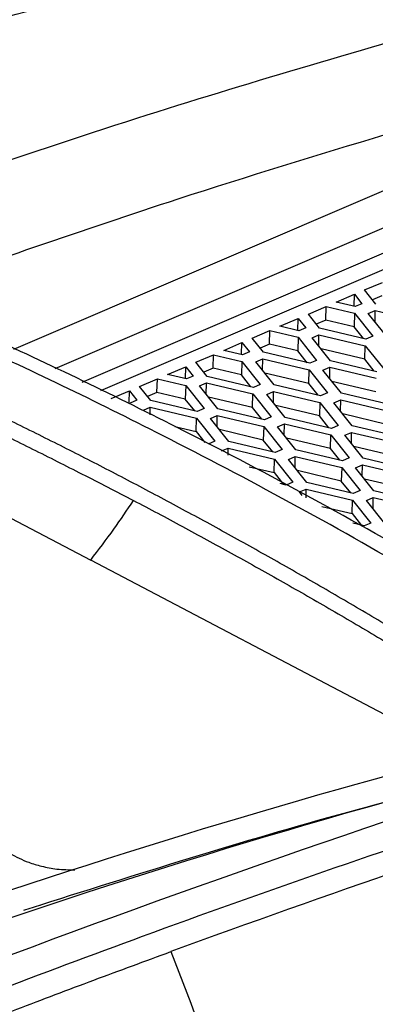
# Model space of a CAD drawing. Header units: millimetres. Extents: x -945 to 1227, y -951 to 1232.
# Tile 61 of 171: x 1052 to 1071, y -536 to -484. Entities that reach past the tile are written whole.
import ezdxf

# ---------------------------------------------------------------- set-up
doc = ezdxf.new("R2010")
doc.units = ezdxf.units.MM

msp = doc.modelspace()

# ---------------------------------------------------------------- linework, layer by layer
at = {"color": 250, "linetype": 'Continuous', "lineweight": 25}
for p, q in [((1051.694, -501.573), (1081.933, -488.6)), ((1082.768, -490.186), (1053.831, -502.601))]:
    msp.add_line(p, q, dxfattribs=at)
at = {"color": 7, "linetype": 'Continuous', "lineweight": 25}
for p, q in [((1055.255, -503.286), (1081.923, -491.845)), ((1081.91, -492.724), (1056.216, -503.748)), ((1070.011, -498.477), (1070.938, -498.079)), ((1070.597, -499.212), (1070.011, -498.477)), ((1068.53, -499.113), (1069.482, -498.704)), ((1069.463, -499.334), (1069.482, -498.704)), ((1069.482, -498.704), (1069.872, -499.193)), ((1070.917, -498.788), (1070.426, -498.998)), ((1067.074, -499.737), (1068.001, -499.339)), ((1067.98, -500.048), (1068.001, -499.339)), ((1068.001, -499.339), (1069.48, -499.69)), ((1069.514, -499.346), (1068.53, -499.113)), ((1069.872, -499.193), (1069.514, -499.346)), ((1065.593, -500.373), (1066.545, -499.964)), ((1066.527, -500.594), (1066.545, -499.964)), ((1066.545, -499.964), (1066.935, -500.453)), ((1067.66, -500.472), (1067.074, -499.737)), ((1067.98, -500.048), (1067.49, -500.258)), ((1069.459, -500.399), (1067.98, -500.048)), ((1069.48, -499.69), (1069.459, -500.399)), ((1069.48, -499.69), (1070.44, -500.893)), ((1070.205, -499.709), (1070.563, -499.556)), ((1071.165, -500.912), (1070.205, -499.709)), ((1070.557, -500.15), (1070.563, -499.556)), ((1070.563, -499.556), (1072.985, -500.131)), ((1066.577, -500.606), (1065.593, -500.373)), ((1066.935, -500.453), (1066.577, -500.606)), ((1070.082, -501.046), (1067.66, -500.472)), ((1069.951, -501.015), (1069.459, -500.399)), ((1064.137, -500.997), (1065.064, -500.599)), ((1064.723, -501.732), (1064.137, -500.997)), ((1065.043, -501.308), (1065.064, -500.599)), ((1065.064, -500.599), (1066.543, -500.95)), ((1066.543, -500.95), (1066.523, -501.659)), ((1066.543, -500.95), (1067.503, -502.153)), ((1067.269, -500.969), (1067.626, -500.816)), ((1068.228, -502.172), (1067.269, -500.969)), ((1067.62, -501.41), (1067.626, -500.816)), ((1067.626, -500.816), (1070.048, -501.391)), ((1070.44, -500.893), (1070.082, -501.046)), ((1062.656, -501.633), (1063.608, -501.224)), ((1063.59, -501.854), (1063.608, -501.224)), ((1063.608, -501.224), (1063.998, -501.712)), ((1065.043, -501.308), (1064.553, -501.518)), ((1066.523, -501.659), (1065.043, -501.308)), ((1070.027, -502.099), (1067.736, -501.555)), ((1070.027, -502.099), (1070.048, -501.391)), ((1070.048, -501.391), (1071.008, -502.593)), ((1035.69, -502.072), (1055.708, -512.592)), ((1061.2, -502.257), (1062.127, -501.859)), ((1062.106, -502.568), (1062.127, -501.859)), ((1062.127, -501.859), (1063.607, -502.21)), ((1063.64, -501.866), (1062.656, -501.633)), ((1063.998, -501.712), (1063.64, -501.866)), ((1064.332, -502.229), (1064.689, -502.076)), ((1064.683, -502.67), (1064.689, -502.076)), ((1064.689, -502.076), (1067.112, -502.651)), ((1067.145, -502.306), (1064.723, -501.732)), ((1067.014, -502.275), (1066.523, -501.659)), ((1070.519, -502.715), (1070.027, -502.099)), ((1059.719, -502.893), (1060.671, -502.484)), ((1060.653, -503.114), (1060.671, -502.484)), ((1060.671, -502.484), (1061.061, -502.972)), ((1061.786, -502.992), (1061.2, -502.257)), ((1062.106, -502.568), (1061.616, -502.778)), ((1063.586, -502.919), (1062.106, -502.568)), ((1063.607, -502.21), (1063.586, -502.919)), ((1063.607, -502.21), (1064.566, -503.413)), ((1065.291, -503.432), (1064.332, -502.229)), ((1067.503, -502.153), (1067.145, -502.306)), ((1067.836, -502.67), (1068.194, -502.516)), ((1068.188, -503.11), (1068.194, -502.516)), ((1068.194, -502.516), (1070.616, -503.091)), ((1070.65, -502.746), (1068.228, -502.172)), ((1058.263, -503.517), (1059.19, -503.119)), ((1059.17, -503.828), (1059.19, -503.119)), ((1059.19, -503.119), (1060.67, -503.47)), ((1060.703, -503.126), (1059.719, -502.893)), ((1061.061, -502.972), (1060.703, -503.126)), ((1064.208, -503.566), (1061.786, -502.992)), ((1064.078, -503.535), (1063.586, -502.919)), ((1067.091, -503.359), (1064.799, -502.815)), ((1067.091, -503.359), (1067.112, -502.651)), ((1067.112, -502.651), (1068.071, -503.853)), ((1068.796, -503.872), (1067.836, -502.67)), ((1058.849, -504.252), (1058.263, -503.517)), ((1060.67, -503.47), (1060.649, -504.179)), ((1060.67, -503.47), (1061.629, -504.673)), ((1061.395, -503.489), (1061.753, -503.336)), ((1062.354, -504.692), (1061.395, -503.489)), ((1061.746, -503.93), (1061.753, -503.336)), ((1061.753, -503.336), (1064.175, -503.911)), ((1064.566, -503.413), (1064.208, -503.566)), ((1067.713, -504.006), (1065.291, -503.432)), ((1067.582, -503.975), (1067.091, -503.359)), ((1070.595, -503.799), (1068.304, -503.255)), ((1056.782, -504.153), (1057.735, -503.744)), ((1057.716, -504.374), (1057.735, -503.744)), ((1057.735, -503.744), (1058.124, -504.232)), ((1059.17, -503.828), (1058.679, -504.038)), ((1060.649, -504.179), (1059.17, -503.828)), ((1064.154, -504.619), (1061.862, -504.075)), ((1064.154, -504.619), (1064.175, -503.911)), ((1064.175, -503.911), (1065.134, -505.113)), ((1064.9, -503.93), (1065.257, -503.776)), ((1065.859, -505.132), (1064.9, -503.93)), ((1065.251, -504.37), (1065.257, -503.776)), ((1065.257, -503.776), (1067.679, -504.351)), ((1068.071, -503.853), (1067.713, -504.006)), ((1071.218, -504.447), (1068.796, -503.872)), ((1058.124, -504.232), (1057.766, -504.386)), ((1058.458, -504.749), (1058.816, -504.596)), ((1058.812, -504.995), (1058.816, -504.596)), ((1058.816, -504.596), (1061.238, -505.171)), ((1061.271, -504.826), (1058.849, -504.252)), ((1061.141, -504.795), (1060.649, -504.179)), ((1061.629, -504.673), (1061.271, -504.826)), ((1064.646, -505.235), (1064.154, -504.619)), ((1067.658, -505.059), (1065.367, -504.515)), ((1067.679, -504.351), (1067.658, -505.059)), ((1067.679, -504.351), (1068.639, -505.553)), ((1068.404, -504.37), (1068.762, -504.216)), ((1069.364, -505.572), (1068.404, -504.37)), ((1068.756, -504.811), (1068.762, -504.216)), ((1068.762, -504.216), (1071.184, -504.791)), ((1061.217, -505.879), (1061.238, -505.171)), ((1061.238, -505.171), (1062.197, -506.373)), ((1061.963, -505.19), (1062.32, -505.036)), ((1062.922, -506.392), (1061.963, -505.19)), ((1062.314, -505.63), (1062.32, -505.036)), ((1062.32, -505.036), (1064.743, -505.611)), ((1064.776, -505.266), (1062.354, -504.692)), ((1065.134, -505.113), (1064.776, -505.266)), ((1068.281, -505.707), (1065.859, -505.132)), ((1068.15, -505.676), (1067.658, -505.059)), ((1071.163, -505.499), (1068.872, -504.956)), ((1060.097, -505.613), (1061.217, -505.879)), ((1064.743, -505.611), (1064.722, -506.319)), ((1064.743, -505.611), (1065.702, -506.813)), ((1065.468, -505.63), (1065.825, -505.476)), ((1066.427, -506.832), (1065.468, -505.63)), ((1065.819, -506.071), (1065.825, -505.476)), ((1065.825, -505.476), (1068.247, -506.051)), ((1068.639, -505.553), (1068.281, -505.707)), ((1071.786, -506.147), (1069.364, -505.572)), ((1061.217, -505.879), (1061.664, -506.439)), ((1064.722, -506.319), (1062.43, -505.775)), ((1068.226, -506.759), (1065.935, -506.216)), ((1068.226, -506.759), (1068.247, -506.051)), ((1068.247, -506.051), (1069.207, -507.253)), ((1068.972, -506.07), (1069.33, -505.917)), ((1069.932, -507.272), (1068.972, -506.07)), ((1069.324, -506.511), (1069.33, -505.917)), ((1069.33, -505.917), (1071.752, -506.491)), ((1062.197, -506.373), (1061.839, -506.526)), ((1062.531, -506.89), (1062.888, -506.736)), ((1062.885, -507.107), (1062.888, -506.736)), ((1062.888, -506.736), (1065.311, -507.311)), ((1065.344, -506.967), (1062.922, -506.392)), ((1065.213, -506.936), (1064.722, -506.319)), ((1071.731, -507.2), (1069.44, -506.656)), ((1065.702, -506.813), (1065.344, -506.967)), ((1066.035, -507.33), (1066.393, -507.177)), ((1066.387, -507.771), (1066.393, -507.177)), ((1066.393, -507.177), (1068.815, -507.751)), ((1068.849, -507.407), (1066.427, -506.832)), ((1068.718, -507.376), (1068.226, -506.759)), ((1069.207, -507.253), (1068.849, -507.407)), ((1063.99, -507.711), (1065.29, -508.019)), ((1065.29, -508.019), (1065.311, -507.311)), ((1065.311, -507.311), (1066.27, -508.513)), ((1066.995, -508.532), (1066.035, -507.33)), ((1068.815, -507.751), (1068.794, -508.46)), ((1068.815, -507.751), (1069.775, -508.954)), ((1069.54, -507.77), (1069.898, -507.617)), ((1070.5, -508.973), (1069.54, -507.77)), ((1069.892, -508.211), (1069.898, -507.617)), ((1069.898, -507.617), (1072.32, -508.191)), ((1072.354, -507.847), (1069.932, -507.272)), ((1065.29, -508.019), (1065.781, -508.636)), ((1068.794, -508.46), (1066.503, -507.916)), ((1065.912, -508.667), (1065.606, -508.594)), ((1066.27, -508.513), (1065.912, -508.667)), ((1069.417, -509.107), (1066.995, -508.532)), ((1069.286, -509.076), (1068.794, -508.46)), ((1072.299, -508.9), (1070.008, -508.356)), ((1066.604, -509.03), (1066.961, -508.877)), ((1066.758, -509.224), (1066.604, -509.03)), ((1066.957, -509.333), (1066.961, -508.877)), ((1066.961, -508.877), (1069.383, -509.451)), ((1069.775, -508.954), (1069.417, -509.107)), ((1070.108, -509.47), (1070.466, -509.317)), ((1070.46, -509.911), (1070.466, -509.317)), ((1070.466, -509.317), (1072.888, -509.892)), ((1072.922, -509.547), (1070.5, -508.973)), ((1067.785, -509.786), (1069.362, -510.16)), ((1069.362, -510.16), (1069.383, -509.451)), ((1069.383, -509.451), (1070.343, -510.654)), ((1071.067, -510.673), (1070.108, -509.47)), ((1069.362, -510.16), (1069.854, -510.776)), ((1069.985, -510.807), (1069.401, -510.669)), ((1070.343, -510.654), (1069.985, -510.807)), ((1075.067, -522.767), (1055.708, -512.592)), ((1053.123, -530.631), (1053.089, -530.613))]:
    msp.add_line(p, q, dxfattribs=at)
for points in [[(1080.477, -474.652), (1052.262, -480.234), (1023.633, -488.332), (994.865, -498.869)], [(1071.577, -477.603), (1046.735, -483.04), (1021.601, -490.408), (996.359, -499.654)], [(1056.919, -510.969), (1057.269, -510.479), (1057.609, -509.98), (1057.941, -509.472)], [(1055.708, -512.592), (1056.122, -512.063), (1056.526, -511.522), (1056.919, -510.969)], [(1072.564, -523.486), (1061.889, -526.375), (1051.15, -529.809), (1040.385, -533.713)], [(1040.902, -535.005), (1052.051, -530.927), (1063.173, -527.352), (1074.227, -524.36)], [(1053.089, -530.613), (1052.792, -530.71), (1052.495, -530.808), (1052.199, -530.907)], [(1059.895, -533.046), (1062.138, -538.787), (1064.166, -544.507), (1065.972, -550.18)]]:
    msp.add_open_spline(points, degree=3, dxfattribs=at)
for points, knots in [([(996.359, -499.838), (1002.646, -497.537), (1008.924, -495.353), (1021.461, -491.22), (1027.722, -489.27), (1046.465, -483.775), (1058.91, -480.585), (1071.286, -477.872)], [0, 0, 0, 0, 0.25, 0.25, 0.5, 0.5, 1, 1, 1, 1]), ([(934.731, -528.016), (957.926, -516.708), (981.163, -506.922), (1027.433, -490.518), (1050.465, -483.899), (1073.251, -478.905)], [0, 0, 0, 0, 0.5, 0.5, 1, 1, 1, 1]), ([(1039.612, -495.788), (1045.787, -493.626), (1057.669, -489.466), (1069.487, -486.038), (1075.163, -484.392)], [0, 0, 0, 0, 0.51967, 1, 1, 1, 1]), ([(1081.973, -487.187), (1074.745, -489.28), (1062.579, -492.802), (1050.348, -497.077), (1045.384, -498.812)], [0, 0, 0, 0, 0.594142, 1, 1, 1, 1]), ([(1085.298, -520.203), (1081.5, -517.789), (1073.276, -512.563), (1061.511, -506.214), (1050.068, -500.661), (1043.092, -497.799), (1039.604, -496.368)], [0, 0, 0, 0, 0.250137, 0.541741, 0.77087, 1, 1, 1, 1]), ([(1057.953, -508.582), (1057.528, -508.359), (1056.679, -507.914), (1055.405, -507.258), (1054.13, -506.61), (1052.857, -505.971), (1051.583, -505.341), (1050.309, -504.719), (1049.035, -504.107), (1047.762, -503.503), (1046.489, -502.908), (1045.216, -502.321), (1043.943, -501.744), (1042.67, -501.175), (1041.398, -500.615), (1040.125, -500.064), (1038.853, -499.521), (1038.005, -499.166), (1037.581, -498.989)], [0, 0, 0, 0, 0.06253, 0.125047, 0.187554, 0.250053, 0.312545, 0.375032, 0.437516, 0.499998, 0.56248, 0.624964, 0.687451, 0.749943, 0.812443, 0.874951, 0.937469, 1, 1, 1, 1]), ([(1037.569, -499.882), (1038.595, -500.318), (1040.291, -501.038), (1042.542, -502.011), (1044.333, -502.815), (1046.03, -503.592), (1047.977, -504.503), (1050.191, -505.566), (1052.694, -506.797), (1055.288, -508.102), (1057.046, -509.01), (1057.941, -509.472)], [0, 0, 0, 0, 0.151355, 0.24999, 0.331806, 0.415131, 0.499972, 0.618346, 0.741135, 0.86835, 1, 1, 1, 1]), ([(1157.204, -506.657), (1155.205, -506.996), (1153.202, -507.358), (1149.193, -508.105), (1143.173, -509.263), (1129.088, -512.232), (1100.769, -519.232), (1076.281, -527.043), (1059.895, -533.046)], [0, 0, 0, 0, 0.0625, 0.0625, 0.125, 0.25, 0.5, 1, 1, 1, 1]), ([(1078.336, -520.412), (1077.913, -520.144), (1077.065, -519.607), (1075.794, -518.813), (1074.522, -518.026), (1073.25, -517.248), (1071.978, -516.479), (1070.705, -515.718), (1069.431, -514.966), (1068.158, -514.223), (1066.884, -513.487), (1065.609, -512.761), (1064.334, -512.043), (1063.059, -511.333), (1061.783, -510.632), (1060.507, -509.94), (1059.23, -509.255), (1058.379, -508.806), (1057.953, -508.582)], [0, 0, 0, 0, 0.06253, 0.125048, 0.187555, 0.250054, 0.312547, 0.375034, 0.437517, 0.499999, 0.562481, 0.624965, 0.687452, 0.749944, 0.812444, 0.874951, 0.93747, 1, 1, 1, 1]), ([(1131.358, -509.443), (1108.574, -514.436), (1085.545, -521.054), (1039.281, -537.456), (1016.046, -547.239), (992.854, -558.546)], [0, 0, 0, 0, 0.5, 0.5, 1, 1, 1, 1]), ([(1057.941, -509.472), (1058.366, -509.696), (1059.218, -510.145), (1060.494, -510.83), (1061.77, -511.522), (1063.046, -512.223), (1064.321, -512.933), (1065.596, -513.651), (1066.871, -514.378), (1068.145, -515.114), (1069.419, -515.857), (1070.692, -516.61), (1071.965, -517.371), (1073.237, -518.141), (1074.51, -518.919), (1075.781, -519.706), (1077.053, -520.5), (1077.9, -521.037), (1078.324, -521.306)], [0, 0, 0, 0, 0.0625257, 0.12504, 0.1875444, 0.2500408, 0.3125308, 0.3750163, 0.4374989, 0.4999804, 0.5624625, 0.624947, 0.6874355, 0.7499298, 0.8124317, 0.8749429, 0.9374651, 1, 1, 1, 1]), ([(1133.62, -510.21), (1127.408, -511.569), (1121.181, -513.049), (1108.695, -516.247), (1102.435, -517.967), (1083.618, -523.483), (1071.025, -527.637), (1058.402, -532.261)], [0, 0, 0, 0, 0.25, 0.25, 0.5, 0.5, 1, 1, 1, 1]), ([(1083.845, -522.135), (1079.113, -523.237), (1068.914, -525.614), (1058.611, -528.868), (1053.089, -530.613)], [0, 0, 0, 0, 0.463928, 1, 1, 1, 1]), ([(1051.506, -527.925), (1051.812, -528.088), (1052.301, -528.349), (1053.165, -528.598), (1053.992, -528.766), (1054.569, -528.77), (1054.884, -528.772)], [0, 0, 0, 0, 0.327917, 0.523335, 0.74033, 1, 1, 1, 1]), ([(1058.402, -532.261), (1053.125, -534.194), (1047.844, -536.208), (1037.276, -540.4), (1031.988, -542.578), (1016.123, -549.351), (1005.541, -554.189), (994.967, -559.344)], [0, 0, 0, 0, 0.25, 0.25, 0.5, 0.5, 1, 1, 1, 1]), ([(974.232, -564.041), (975.317, -563.875), (977.507, -563.539), (980.822, -563.042), (984.195, -562.544), (987.579, -562.055), (990.117, -561.695), (991.65, -561.481), (992.206, -561.402), (993.022, -561.265), (994.212, -560.996), (995.423, -560.59), (996.16, -560.274), (996.49, -560.114), (996.7, -560.012), (997.051, -559.841), (997.561, -559.593), (998.191, -559.288), (998.821, -558.983), (1000.92, -557.97), (1007.849, -554.666), (1015.914, -550.974), (1023.642, -547.578), (1027.673, -545.837), (1031.704, -544.128), (1035.735, -542.449), (1039.764, -540.803), (1043.793, -539.187), (1047.821, -537.603), (1051.847, -536.051), (1055.872, -534.528), (1058.554, -533.54), (1059.895, -533.046)], [0, 0, 0, 0, 0.030446, 0.061437, 0.092974, 0.125056, 0.156321, 0.164137, 0.168038, 0.171917, 0.187328, 0.202868, 0.210653, 0.213204, 0.215118, 0.218468, 0.226284, 0.2341, 0.241916, 0.249732, 0.312266, 0.499829, 0.549846, 0.599863, 0.64988, 0.699897, 0.749914, 0.799931, 0.849949, 0.899966, 0.949983, 1, 1, 1, 1])]:
    msp.add_open_spline(points, degree=3, knots=knots, dxfattribs=at)
at = {"color": 250, "linetype": 'Continuous', "lineweight": 25}
msp.add_open_spline([(1084.264, -520.48), (1080.44, -518.053), (1072.196, -512.82), (1060.416, -506.462), (1048.989, -500.914), (1042.023, -498.051), (1038.54, -496.619)], degree=3, knots=[0, 0, 0, 0, 0.251708, 0.542702, 0.771351, 1, 1, 1, 1], dxfattribs=at)

doc.saveas('drawing.dxf')
